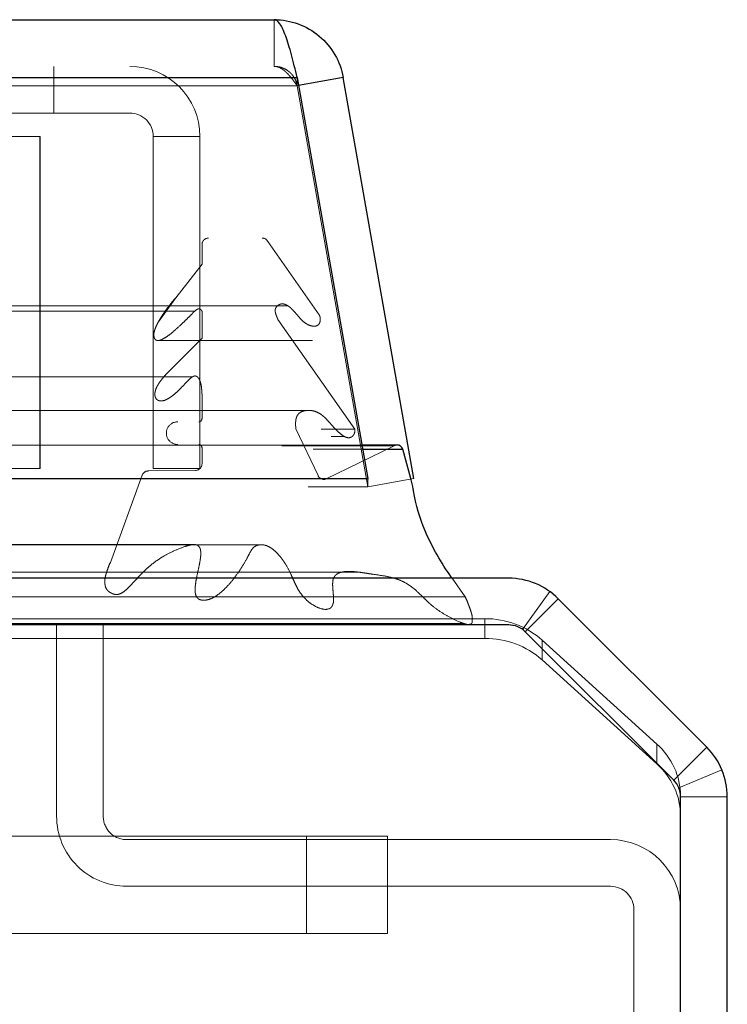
# Model space of a CAD drawing. Header units: inches. Extents: x 0.2 to 10.8, y 0.2 to 8.2.
# Tile 26 of 145: x 4.7657 to 4.8263, y 2.2333 to 2.3176. Entities that reach past the tile are written whole.
import ezdxf

# ---------------------------------------------------------------- set-up
doc = ezdxf.new("R2010")
doc.units = ezdxf.units.IN
doc.header["$MEASUREMENT"] = 0
doc.linetypes.add('HIDDEN', pattern=[0.07500000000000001, 0.05, -0.025])

msp = doc.modelspace()

# ---------------------------------------------------------------- linework, layer by layer
at = {"color": 7, "linetype": 'Continuous', "lineweight": 25}
for p, q in [((3.198367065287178, 2.317606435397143), (4.787455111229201, 2.317606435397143)), ((3.196403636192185, 2.312648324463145), (4.789418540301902, 2.312648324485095)), ((4.789418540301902, 2.312648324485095), (4.795474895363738, 2.278301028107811)), ((4.793363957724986, 2.312648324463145), (4.789537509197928, 2.311973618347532)), ((4.79942031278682, 2.278301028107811), (4.793363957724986, 2.312648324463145)), ((4.797968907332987, 2.281174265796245), (4.794968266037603, 2.281174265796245)), ((4.795028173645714, 2.280834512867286), (4.798480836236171, 2.280834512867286)), ((3.190347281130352, 2.278301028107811), (4.795474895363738, 2.278301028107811)), ((4.795474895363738, 2.278301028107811), (4.795474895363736, 2.278252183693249)), ((4.807540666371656, 2.269765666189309), (4.758869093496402, 2.269765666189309)), ((4.824500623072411, 2.255290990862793), (4.811783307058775, 2.268008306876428)), ((4.807542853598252, 2.265765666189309), (4.758874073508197, 2.265765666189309)), ((4.821672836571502, 2.252463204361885), (4.808955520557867, 2.265180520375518)), ((4.822257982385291, 1.38487677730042), (4.822257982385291, 2.25105053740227)), ((4.82625798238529, 1.38487677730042), (4.82625798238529, 2.251048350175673))]:
    msp.add_line(p, q, dxfattribs=at)
at = {"color": 7, "linetype": 'HIDDEN', "lineweight": 18}
for p, q in [((4.787455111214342, 2.313606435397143), (4.787455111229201, 2.317606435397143)), ((3.198367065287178, 2.313606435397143), (4.787455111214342, 2.313606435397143)), ((4.768586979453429, 2.309606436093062), (4.768586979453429, 2.313606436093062)), ((4.789418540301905, 2.312648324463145), (3.196403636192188, 2.312648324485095)), ((4.789418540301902, 2.312648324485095), (4.789418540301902, 2.311953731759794)), ((3.196403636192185, 2.311953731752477), (4.789418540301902, 2.311953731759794)), ((4.789418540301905, 2.311953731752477), (3.196403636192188, 2.311953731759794)), ((4.789418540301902, 2.311953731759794), (4.795474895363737, 2.277606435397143)), ((4.789537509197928, 2.311973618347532), (4.789424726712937, 2.311953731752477)), ((4.795481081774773, 2.277606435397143), (4.789424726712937, 2.311953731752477)), ((4.768586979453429, 2.309606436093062), (4.738624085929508, 2.309606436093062)), ((4.775086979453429, 2.309606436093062), (4.768586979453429, 2.309606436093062)), ((4.767401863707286, 2.307606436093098), (4.738624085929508, 2.307606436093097)), ((4.767364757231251, 2.279161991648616), (4.767364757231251, 2.30760643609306)), ((4.767401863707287, 2.279161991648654), (4.767401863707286, 2.307606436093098)), ((4.777086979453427, 2.279161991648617), (4.777086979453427, 2.307606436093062)), ((4.781086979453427, 2.307606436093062), (4.777086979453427, 2.307606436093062)), ((4.781086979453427, 2.279161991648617), (4.781086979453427, 2.307606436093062)), ((3.198921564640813, 2.298614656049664), (4.786900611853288, 2.298614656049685)), ((3.199408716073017, 2.298903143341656), (4.786413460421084, 2.298903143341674)), ((3.204553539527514, 2.298347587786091), (4.781268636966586, 2.298347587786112)), ((3.204553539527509, 2.298347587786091), (4.781268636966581, 2.298347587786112)), ((4.781268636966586, 2.298347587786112), (4.781268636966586, 2.296659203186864)), ((4.791303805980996, 2.292326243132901), (4.786900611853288, 2.298614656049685)), ((3.204553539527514, 2.296659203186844), (4.781268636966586, 2.296659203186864)), ((4.781268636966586, 2.296659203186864), (4.779024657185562, 2.293787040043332)), ((4.7886135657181, 2.293105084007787), (3.197217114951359, 2.293105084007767)), ((3.20679751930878, 2.293787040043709), (4.779024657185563, 2.29378704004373)), ((4.777546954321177, 2.291735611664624), (4.779024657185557, 2.293787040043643)), ((3.194518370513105, 2.292326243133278), (4.791303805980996, 2.292326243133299)), ((3.204553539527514, 2.292635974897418), (4.781268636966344, 2.292635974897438)), ((4.780647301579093, 2.292640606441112), (3.205173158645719, 2.292640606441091)), ((4.780649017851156, 2.292640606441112), (4.780647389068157, 2.292640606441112)), ((4.781268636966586, 2.292635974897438), (4.781268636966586, 2.290339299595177)), ((3.198053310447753, 2.291936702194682), (4.787768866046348, 2.291936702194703)), ((4.794346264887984, 2.282543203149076), (4.78776886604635, 2.291936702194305)), ((3.195039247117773, 2.29135372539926), (4.790778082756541, 2.291353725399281)), ((4.790778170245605, 2.291353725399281), (4.790782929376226, 2.291353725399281)), ((3.204553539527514, 2.290339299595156), (4.781268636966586, 2.290339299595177)), ((3.208396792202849, 2.290127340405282), (4.777419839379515, 2.290127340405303)), ((4.777419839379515, 2.290127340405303), (4.790728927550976, 2.290127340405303)), ((4.781268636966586, 2.290339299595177), (4.778405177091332, 2.287456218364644)), ((3.207416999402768, 2.287456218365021), (4.778405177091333, 2.287456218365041)), ((3.207416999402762, 2.287456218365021), (4.778405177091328, 2.287456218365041)), ((4.780442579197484, 2.287006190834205), (3.205379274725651, 2.287006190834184)), ((4.780464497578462, 2.287006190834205), (4.780442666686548, 2.287006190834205)), ((3.207905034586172, 2.284965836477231), (4.777914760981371, 2.284965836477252)), ((4.777914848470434, 2.284965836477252), (4.777921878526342, 2.284965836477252)), ((4.790355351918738, 2.28414353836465), (3.19546057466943, 2.284143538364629)), ((3.204553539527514, 2.284225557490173), (4.781268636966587, 2.284225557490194)), ((4.781268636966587, 2.284225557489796), (4.781268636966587, 2.283443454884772)), ((4.79036160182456, 2.28414353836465), (4.790355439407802, 2.28414353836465)), ((3.204553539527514, 2.283443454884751), (4.781268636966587, 2.283443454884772)), ((3.204553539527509, 2.283443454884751), (4.781268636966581, 2.283443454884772)), ((3.204831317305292, 2.283165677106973), (4.780990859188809, 2.283165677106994)), ((3.191475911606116, 2.282543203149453), (4.794346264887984, 2.282543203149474)), ((3.196507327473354, 2.282563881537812), (4.789314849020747, 2.282563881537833)), ((4.79120401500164, 2.278551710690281), (4.789314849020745, 2.282563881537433)), ((3.192320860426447, 2.281910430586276), (4.793465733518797, 2.281910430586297)), ((4.79346582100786, 2.281910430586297), (4.793501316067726, 2.281910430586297)), ((3.188096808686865, 2.281118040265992), (4.797725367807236, 2.281118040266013)), ((3.188096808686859, 2.281118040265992), (4.797725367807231, 2.281118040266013)), ((3.190794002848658, 2.280834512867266), (4.795028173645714, 2.280834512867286)), ((4.794968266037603, 2.281174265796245), (3.190853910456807, 2.281174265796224)), ((3.204553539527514, 2.280943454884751), (4.781268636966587, 2.280943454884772)), ((3.204553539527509, 2.280943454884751), (4.781268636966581, 2.280943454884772)), ((3.204831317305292, 2.281221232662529), (4.780990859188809, 2.28122123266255)), ((4.781268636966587, 2.280943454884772), (4.781268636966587, 2.279561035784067)), ((4.797725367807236, 2.281118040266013), (4.791846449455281, 2.278250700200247)), ((3.204553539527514, 2.279561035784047), (4.781268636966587, 2.279561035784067)), ((3.204553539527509, 2.279561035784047), (4.781268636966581, 2.279561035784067)), ((3.205109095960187, 2.278999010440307), (4.780713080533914, 2.278999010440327)), ((3.205109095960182, 2.278999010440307), (4.780713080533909, 2.278999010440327)), ((3.20916232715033, 2.278952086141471), (4.776659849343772, 2.278952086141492)), ((3.209162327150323, 2.278952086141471), (4.776659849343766, 2.278952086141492)), ((4.767401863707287, 2.279161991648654), (3.218457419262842, 2.279161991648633)), ((4.780713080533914, 2.278999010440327), (4.776659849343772, 2.278952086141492)), ((4.777086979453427, 2.279161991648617), (4.781086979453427, 2.279161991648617)), ((3.19397572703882, 2.278250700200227), (4.791846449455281, 2.278250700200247)), ((3.194115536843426, 2.278232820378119), (4.791706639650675, 2.27823282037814)), ((3.19461816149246, 2.27855171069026), (4.791204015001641, 2.278551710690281)), ((3.194618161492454, 2.27855171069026), (4.791204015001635, 2.278551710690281)), ((3.209677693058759, 2.278587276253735), (4.776144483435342, 2.278587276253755)), ((3.209677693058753, 2.278587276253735), (4.776144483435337, 2.278587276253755)), ((4.776144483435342, 2.278587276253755), (4.773417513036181, 2.271126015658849)), ((4.795474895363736, 2.278252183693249), (4.795474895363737, 2.277606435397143)), ((4.79942031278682, 2.278301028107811), (4.795481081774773, 2.277606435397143)), ((3.19034728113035, 2.277606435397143), (4.795474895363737, 2.277606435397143)), ((3.212404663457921, 2.271126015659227), (4.77341751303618, 2.271126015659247)), ((4.80381625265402, 2.268177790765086), (4.802690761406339, 2.269765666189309)), ((4.808709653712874, 2.265388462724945), (4.81104762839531, 2.268634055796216)), ((3.204241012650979, 2.267892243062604), (4.78157172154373, 2.267892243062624)), ((3.211931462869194, 2.268374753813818), (4.773888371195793, 2.268374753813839)), ((4.758869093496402, 2.268177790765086), (4.803816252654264, 2.268177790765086)), ((4.808954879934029, 2.265179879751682), (4.811783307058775, 2.268008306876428)), ((4.757257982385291, 2.266301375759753), (4.805492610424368, 2.266301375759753)), ((4.805492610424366, 2.264610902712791), (4.805492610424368, 2.266301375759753)), ((4.758869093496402, 2.26588712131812), (4.803699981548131, 2.265887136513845)), ((4.768813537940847, 2.249376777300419), (4.768813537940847, 2.265765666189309)), ((4.772813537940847, 2.249376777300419), (4.772813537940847, 2.265765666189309)), ((4.808873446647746, 2.265256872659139), (4.808954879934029, 2.265179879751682)), ((4.75792892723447, 2.264610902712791), (4.805492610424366, 2.264610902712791)), ((4.821672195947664, 2.252462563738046), (4.808954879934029, 2.265179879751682)), ((4.810403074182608, 2.264457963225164), (4.810403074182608, 2.262767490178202)), ((4.810403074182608, 2.264457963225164), (4.820224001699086, 2.255557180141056)), ((4.820224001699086, 2.253866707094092), (4.810403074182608, 2.262767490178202)), ((4.820224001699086, 2.253866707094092), (4.820224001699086, 2.255557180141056)), ((4.821672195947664, 2.252462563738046), (4.82450062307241, 2.255290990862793)), ((4.822105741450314, 2.251813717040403), (4.825801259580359, 2.253344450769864)), ((4.822257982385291, 2.251106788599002), (4.822257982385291, 2.251050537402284)), ((4.822257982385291, 2.251048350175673), (4.826257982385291, 2.251048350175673)), ((4.758038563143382, 2.247680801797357), (4.790213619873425, 2.247680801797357)), ((4.790213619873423, 2.247680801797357), (4.790213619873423, 2.239347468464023)), ((4.790213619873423, 2.247680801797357), (4.790213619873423, 2.239347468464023)), ((4.790213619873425, 2.247680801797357), (4.790213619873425, 2.239347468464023)), ((4.790213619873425, 2.247680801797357), (4.79715806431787, 2.247680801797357)), ((4.790213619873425, 2.247680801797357), (4.790213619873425, 2.239347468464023)), ((4.790213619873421, 2.247680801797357), (4.790213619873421, 2.239347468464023)), ((4.790213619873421, 2.247680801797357), (4.790213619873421, 2.239347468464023)), ((4.79715806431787, 2.247680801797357), (4.79715806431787, 2.239347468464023)), ((4.816257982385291, 2.24737677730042), (4.774813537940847, 2.24737677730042)), ((4.816257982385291, 2.24337677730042), (4.774813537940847, 2.24337677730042)), ((4.818257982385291, 2.204960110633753), (4.818257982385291, 2.241376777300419)), ((4.790213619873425, 2.239347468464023), (4.758038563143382, 2.239347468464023)), ((4.79715806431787, 2.239347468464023), (4.790213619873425, 2.239347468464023))]:
    msp.add_line(p, q, dxfattribs=at)
at = {"color": 7, "linetype": 'HIDDEN', "lineweight": 18, "flags": 128}
for points in [[(4.786412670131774, 2.272638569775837), (4.005734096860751, 2.272638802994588), (3.199411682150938, 2.272638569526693)], [(4.780566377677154, 2.272650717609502), (4.005734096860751, 2.27265077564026), (3.205253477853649, 2.272650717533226)], [(4.794768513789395, 2.270278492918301), (3.959205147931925, 2.270278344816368), (3.191049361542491, 2.270278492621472)], [(4.79477325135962, 2.27027844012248), (4.05852145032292, 2.270276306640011), (3.191050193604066, 2.270278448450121)], [(3.211934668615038, 2.26837477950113), (3.98008102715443, 2.268375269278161), (4.773905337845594, 2.268374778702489)], [(3.194304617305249, 2.267147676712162), (3.980069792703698, 2.267147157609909), (4.79152759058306, 2.267147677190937)]]:
    msp.add_lwpolyline(points, dxfattribs=at)
at = {"color": 7, "linetype": 'HIDDEN', "lineweight": 18}
for centre, radius, start, end in [((4.775086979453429, 2.307606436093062), 0.006000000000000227, 0, 90), ((4.775086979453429, 2.307606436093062), 0.00199999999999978, 0, 90), ((4.781824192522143, 2.298347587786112), 0.0005555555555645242, 90, 180), ((4.786413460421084, 2.298347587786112), 0.0005555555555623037, 28.73262472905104, 90), ((4.779185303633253, 2.282193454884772), 0.0009722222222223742, 90, 270.0000000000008), ((4.780990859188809, 2.283443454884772), 0.0002777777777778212, 270.0000000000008, 0), ((4.780990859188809, 2.280943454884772), 0.0002777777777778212, 0, 90), ((4.797968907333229, 2.280618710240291), 0.0005555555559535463, 90.00000002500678, 116.0000000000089), ((4.776666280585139, 2.278396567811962), 0.0005555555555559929, 90.66328419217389, 159.9234572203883), ((4.780706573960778, 2.279561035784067), 0.000562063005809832, 270.6632841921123, 0), ((4.791706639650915, 2.278788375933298), 0.0005555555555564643, 205.2138142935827, 284.5756249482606), ((4.805546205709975, 2.258982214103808), 0.007319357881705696, 48.4276829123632, 90.41954651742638), ((4.807540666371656, 2.263765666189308), 0.002000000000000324, 67.44347627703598, 90), ((4.805546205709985, 2.257291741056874), 0.007319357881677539, 48.42768291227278, 90.41954651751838), ((4.816242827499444, 2.251047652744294), 0.006015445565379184, 0.5632649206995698, 48.56076874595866), ((4.816242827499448, 2.249357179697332), 0.00601544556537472, 0.5632649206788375, 48.56076874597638), ((4.774813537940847, 2.249376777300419), 0.005999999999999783, 180, 270.0000000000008), ((4.774813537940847, 2.249376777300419), 0.00199999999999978, 180, 270.0000000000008), ((4.816257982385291, 2.241376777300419), 0.006000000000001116, 0, 90), ((4.816257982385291, 2.241376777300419), 0.002000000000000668, 0, 90)]:
    msp.add_arc(centre, radius, start, end, dxfattribs=at)
at = {"color": 7, "linetype": 'Continuous', "lineweight": 25}
for centre, radius, start, end in [((4.797968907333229, 2.280618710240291), 0.0005555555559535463, 22.85776038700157, 90.00000002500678), ((4.807540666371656, 2.263765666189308), 0.006000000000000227, 45.00000000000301, 90), ((4.807542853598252, 2.263767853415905), 0.001997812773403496, 44.99999999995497, 90), ((4.820257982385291, 2.251048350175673), 0.006000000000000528, 0, 44.99999999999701), ((4.820260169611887, 2.25105053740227), 0.001997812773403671, 0, 45)]:
    msp.add_arc(centre, radius, start, end, dxfattribs=at)
for points, knots in [([(4.789418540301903, 2.312648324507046), (4.789254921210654, 2.313335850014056), (4.789091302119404, 2.314001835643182), (4.788764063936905, 2.315211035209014), (4.788600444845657, 2.315753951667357), (4.788273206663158, 2.316651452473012), (4.788109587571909, 2.317005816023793), (4.787782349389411, 2.317483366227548), (4.787618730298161, 2.317606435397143), (4.787455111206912, 2.317606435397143)], [0, 0, 0, 0, 0.25, 0.25, 0.5, 0.5, 0.75, 0.75, 1, 1, 1, 1]), ([(4.787455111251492, 2.317606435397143), (4.788153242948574, 2.317606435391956), (4.78885120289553, 2.317483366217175), (4.790163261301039, 2.317005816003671), (4.790777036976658, 2.31665145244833), (4.791846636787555, 2.315753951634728), (4.792302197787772, 2.315211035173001), (4.793000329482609, 2.314001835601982), (4.793242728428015, 2.313335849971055), (4.793363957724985, 2.312648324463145)], [0, 0, 0, 0, 0.25, 0.25, 0.5, 0.5, 0.75, 0.75, 1, 1, 1, 1]), ([(4.802690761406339, 2.269765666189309), (4.802657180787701, 2.269812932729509), (4.801789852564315, 2.271033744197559), (4.80042061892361, 2.273338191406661), (4.799560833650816, 2.276087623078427), (4.799319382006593, 2.277660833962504), (4.798996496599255, 2.278853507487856), (4.798698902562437, 2.279996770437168), (4.798480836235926, 2.280834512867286)], [0, 0, 0, 0, 0.01582695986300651, 0.4087824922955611, 0.7013418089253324, 0.7114501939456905, 0.7885609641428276, 1, 1, 1, 1])]:
    msp.add_open_spline(points, degree=3, knots=knots, dxfattribs=at)
at = {"color": 7, "linetype": 'HIDDEN', "lineweight": 18}
for points, knots in [([(4.787455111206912, 2.313606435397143), (4.787501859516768, 2.31360451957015), (4.78759535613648, 2.313600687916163), (4.787735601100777, 2.313569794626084), (4.787875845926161, 2.313520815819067), (4.788016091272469, 2.313452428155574), (4.788156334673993, 2.313365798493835), (4.788296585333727, 2.313261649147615), (4.788471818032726, 2.313110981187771), (4.78868226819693, 2.312898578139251), (4.788927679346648, 2.312611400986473), (4.789173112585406, 2.312294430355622), (4.789336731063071, 2.312067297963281), (4.789418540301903, 2.311953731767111)], [0, 0, 0, 0, 0.07144899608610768, 0.1428979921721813, 0.2143469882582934, 0.2857959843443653, 0.3572449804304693, 0.4286939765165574, 0.500142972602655, 0.6251072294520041, 0.7500714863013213, 0.8750357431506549, 1, 1, 1, 1]), ([(4.789424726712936, 2.311953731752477), (4.789411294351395, 2.312018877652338), (4.789384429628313, 2.312149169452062), (4.789319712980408, 2.312338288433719), (4.789237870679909, 2.312520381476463), (4.789137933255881, 2.312693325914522), (4.789021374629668, 2.312855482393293), (4.788889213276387, 2.31300523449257), (4.788706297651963, 2.313174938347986), (4.788460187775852, 2.31334751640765), (4.788142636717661, 2.313494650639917), (4.787804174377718, 2.313588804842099), (4.787571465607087, 2.313600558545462), (4.787455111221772, 2.313606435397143)], [0, 0, 0, 0, 0.07144899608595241, 0.1428979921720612, 0.2143469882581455, 0.2857959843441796, 0.357244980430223, 0.4286939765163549, 0.5001429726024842, 0.625107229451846, 0.7500714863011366, 0.8750357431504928, 0.9999999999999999, 0.9999999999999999, 0.9999999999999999, 0.9999999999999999]), ([(4.77902465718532, 2.29378704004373), (4.778958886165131, 2.293716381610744), (4.778827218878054, 2.293574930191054), (4.77863708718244, 2.293346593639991), (4.77845204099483, 2.293110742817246), (4.778272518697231, 2.292869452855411), (4.778097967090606, 2.292626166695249), (4.777928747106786, 2.292378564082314), (4.777765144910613, 2.292124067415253), (4.777588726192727, 2.291831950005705), (4.777415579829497, 2.2915157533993), (4.777269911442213, 2.291188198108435), (4.777177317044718, 2.290905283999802), (4.777134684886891, 2.290670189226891), (4.777147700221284, 2.290477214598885), (4.777193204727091, 2.290311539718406), (4.777278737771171, 2.290185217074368), (4.777408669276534, 2.290116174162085), (4.777568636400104, 2.290119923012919), (4.777729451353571, 2.290172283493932), (4.778002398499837, 2.290291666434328), (4.778412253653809, 2.290561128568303), (4.778982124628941, 2.291031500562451), (4.779525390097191, 2.291530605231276), (4.780013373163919, 2.292010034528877), (4.780367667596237, 2.292361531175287), (4.780635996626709, 2.292641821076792), (4.780823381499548, 2.292783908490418), (4.780962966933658, 2.292854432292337), (4.781084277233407, 2.292848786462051), (4.781170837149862, 2.292779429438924), (4.78123142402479, 2.29270713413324), (4.781257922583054, 2.292656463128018), (4.781268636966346, 2.292635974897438)], [0, 0, 0, 0, 0.03128962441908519, 0.06263883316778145, 0.09399002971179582, 0.1252518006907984, 0.1563441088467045, 0.1873161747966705, 0.2182554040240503, 0.2492251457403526, 0.2907698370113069, 0.325555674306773, 0.353372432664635, 0.3741592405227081, 0.3895161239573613, 0.4048457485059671, 0.4200318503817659, 0.4363557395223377, 0.4579399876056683, 0.4789056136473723, 0.4992258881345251, 0.5663369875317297, 0.6499042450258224, 0.7496387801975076, 0.812335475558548, 0.8749457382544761, 0.9148795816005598, 0.937516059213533, 0.9563103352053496, 0.9710670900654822, 0.98343512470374, 0.9933021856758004, 0.9999999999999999, 0.9999999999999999, 0.9999999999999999, 0.9999999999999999]), ([(4.787768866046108, 2.291936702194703), (4.787734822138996, 2.29201540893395), (4.787672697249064, 2.292159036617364), (4.78759819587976, 2.292362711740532), (4.787553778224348, 2.292529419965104), (4.787521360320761, 2.292691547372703), (4.787561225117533, 2.292886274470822), (4.787687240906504, 2.29308079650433), (4.787881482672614, 2.293223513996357), (4.788122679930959, 2.293284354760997), (4.788349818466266, 2.293243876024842), (4.78853999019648, 2.293155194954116), (4.788696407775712, 2.293052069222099), (4.788821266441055, 2.292954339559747), (4.788987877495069, 2.292804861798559), (4.789197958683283, 2.292579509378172), (4.789462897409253, 2.292273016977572), (4.789689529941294, 2.291995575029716), (4.789922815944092, 2.291759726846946), (4.790185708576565, 2.291564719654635), (4.790501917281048, 2.291407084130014), (4.790844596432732, 2.291324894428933), (4.791119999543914, 2.291372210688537), (4.791284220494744, 2.291529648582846), (4.791347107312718, 2.291644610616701), (4.79138648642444, 2.29177673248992), (4.791402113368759, 2.291919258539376), (4.79139396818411, 2.292064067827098), (4.791363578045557, 2.292206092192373), (4.791323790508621, 2.292286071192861), (4.791303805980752, 2.292326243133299)], [0, 0, 0, 0, 0.0355312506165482, 0.06483906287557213, 0.08804888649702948, 0.1035037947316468, 0.1281658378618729, 0.1604145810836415, 0.2020166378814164, 0.2491996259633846, 0.29008514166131, 0.3262651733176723, 0.3574294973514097, 0.3829550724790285, 0.4025100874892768, 0.4637012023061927, 0.5251041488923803, 0.585669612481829, 0.6286158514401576, 0.6819784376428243, 0.7451102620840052, 0.8081071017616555, 0.8717449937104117, 0.8899833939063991, 0.9079898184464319, 0.9261390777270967, 0.9444837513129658, 0.9629211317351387, 0.9813759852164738, 1, 1, 1, 1]), ([(4.777656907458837, 2.290150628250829), (4.777576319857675, 2.290127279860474), (4.777470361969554, 2.290096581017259), (4.777369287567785, 2.290149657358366), (4.777345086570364, 2.290162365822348)], [0, 0, 0, 0, 0.7605625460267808, 1, 1, 1, 1]), ([(4.77840517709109, 2.287456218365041), (4.778283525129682, 2.287330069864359), (4.778057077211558, 2.287095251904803), (4.777762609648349, 2.286730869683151), (4.777531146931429, 2.286404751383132), (4.777364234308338, 2.286103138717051), (4.777258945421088, 2.285808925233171), (4.777221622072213, 2.285531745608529), (4.777250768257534, 2.285270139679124), (4.777356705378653, 2.285100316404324), (4.777486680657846, 2.285012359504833), (4.777654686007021, 2.284951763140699), (4.777878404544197, 2.284942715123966), (4.778148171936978, 2.285030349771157), (4.778447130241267, 2.285190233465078), (4.778778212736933, 2.285416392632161), (4.779135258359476, 2.285727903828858), (4.779533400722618, 2.286123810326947), (4.779917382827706, 2.286550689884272), (4.780258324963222, 2.286880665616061), (4.780483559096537, 2.28704385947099), (4.780646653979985, 2.287100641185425), (4.78079433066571, 2.28707714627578), (4.780938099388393, 2.286973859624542), (4.78104684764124, 2.286789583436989), (4.781123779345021, 2.28658068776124), (4.78118003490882, 2.286377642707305), (4.781209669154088, 2.286210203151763), (4.781223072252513, 2.286095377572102), (4.781229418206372, 2.286034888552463), (4.781232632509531, 2.286002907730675), (4.781234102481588, 2.285987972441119), (4.781234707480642, 2.285981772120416), (4.781234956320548, 2.285979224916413), (4.781235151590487, 2.285977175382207), (4.781235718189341, 2.285971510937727), (4.781235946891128, 2.285979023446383), (4.781235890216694, 2.285974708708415), (4.781235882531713, 2.285973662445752), (4.781235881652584, 2.285973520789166), (4.781235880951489, 2.285973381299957), (4.781235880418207, 2.285973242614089), (4.781235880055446, 2.2859731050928), (4.781235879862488, 2.285972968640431), (4.781235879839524, 2.285972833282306), (4.781235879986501, 2.285972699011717), (4.781235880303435, 2.285972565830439), (4.781235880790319, 2.285972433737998), (4.781235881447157, 2.285972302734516), (4.781235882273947, 2.28597217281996), (4.781235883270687, 2.285972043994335), (4.78123588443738, 2.285971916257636), (4.781235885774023, 2.285971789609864), (4.781235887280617, 2.285971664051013), (4.781235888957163, 2.285971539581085), (4.781235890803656, 2.285971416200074), (4.7812358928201, 2.285971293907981), (4.781235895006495, 2.285971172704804), (4.781235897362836, 2.285971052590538), (4.781235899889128, 2.285970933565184), (4.781235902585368, 2.285970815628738), (4.781235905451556, 2.2859706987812), (4.78123590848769, 2.285970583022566), (4.781235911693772, 2.285970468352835), (4.7812359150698, 2.285970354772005), (4.781235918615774, 2.285970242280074), (4.781235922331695, 2.285970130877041), (4.781235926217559, 2.285970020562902), (4.781235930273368, 2.285969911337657), (4.781235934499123, 2.285969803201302), (4.781235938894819, 2.285969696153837), (4.781235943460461, 2.285969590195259), (4.781235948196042, 2.285969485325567), (4.781235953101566, 2.285969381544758), (4.781235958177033, 2.285969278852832), (4.781235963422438, 2.285969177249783), (4.781235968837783, 2.285969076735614), (4.781235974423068, 2.285968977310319), (4.781235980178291, 2.285968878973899), (4.781235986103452, 2.28596878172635), (4.781235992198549, 2.285968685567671), (4.781235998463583, 2.285968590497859), (4.781236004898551, 2.285968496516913), (4.781236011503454, 2.285968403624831), (4.781236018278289, 2.28596831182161), (4.781236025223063, 2.285968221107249), (4.781236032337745, 2.285968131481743), (4.781236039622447, 2.2859680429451), (4.781236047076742, 2.285967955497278), (4.781236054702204, 2.285967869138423), (4.78123606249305, 2.28596778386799), (4.781236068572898, 2.285967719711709), (4.781236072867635, 2.285967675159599), (4.781236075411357, 2.285967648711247), (4.781236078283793, 2.28596761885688), (4.78123608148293, 2.285967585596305), (4.781236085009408, 2.285967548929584), (4.781236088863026, 2.285967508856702), (4.781236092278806, 2.28596747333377), (4.781236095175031, 2.285967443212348), (4.781236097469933, 2.285967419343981), (4.781236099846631, 2.285967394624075), (4.781236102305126, 2.285967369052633), (4.781236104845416, 2.285967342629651), (4.7812361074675, 2.285967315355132), (4.781236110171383, 2.285967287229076), (4.78123611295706, 2.285967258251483), (4.781236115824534, 2.285967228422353), (4.781236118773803, 2.285967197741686), (4.781236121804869, 2.285967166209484), (4.781236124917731, 2.285967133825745), (4.781236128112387, 2.285967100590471), (4.781236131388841, 2.285967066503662), (4.78123613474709, 2.285967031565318), (4.781236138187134, 2.285966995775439), (4.781236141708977, 2.285966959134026), (4.781236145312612, 2.28596692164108), (4.781236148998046, 2.285966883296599), (4.781236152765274, 2.285966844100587), (4.781236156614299, 2.28596680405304), (4.781236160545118, 2.285966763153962), (4.781236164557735, 2.285966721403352), (4.781236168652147, 2.28596667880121), (4.781236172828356, 2.285966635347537), (4.78123617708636, 2.285966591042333), (4.781236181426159, 2.2859665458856), (4.781236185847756, 2.285966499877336), (4.781236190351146, 2.285966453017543), (4.781236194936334, 2.285966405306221), (4.781236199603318, 2.285966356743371), (4.781236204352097, 2.285966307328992), (4.781236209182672, 2.285966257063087), (4.781236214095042, 2.285966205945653), (4.781236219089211, 2.285966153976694), (4.781236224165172, 2.285966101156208), (4.78123622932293, 2.285966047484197), (4.78123623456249, 2.285965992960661), (4.781236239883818, 2.285965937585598), (4.781236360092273, 2.285964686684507), (4.781236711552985, 2.285961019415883), (4.781237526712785, 2.285952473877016), (4.781239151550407, 2.285935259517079), (4.781242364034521, 2.285900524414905), (4.781248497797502, 2.285831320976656), (4.78125894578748, 2.285703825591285), (4.781273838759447, 2.285469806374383), (4.781281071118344, 2.285129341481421), (4.781282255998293, 2.284694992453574), (4.781273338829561, 2.28438762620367), (4.781268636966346, 2.284225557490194)], [0, 0, 0, 0, 0.0551151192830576, 0.1025935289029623, 0.1423086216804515, 0.1748045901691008, 0.201028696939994, 0.2255254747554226, 0.2469189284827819, 0.2665083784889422, 0.2813235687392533, 0.2988818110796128, 0.329250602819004, 0.3622463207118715, 0.3988484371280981, 0.4453695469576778, 0.4963156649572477, 0.551576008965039, 0.623312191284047, 0.6730463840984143, 0.7014058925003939, 0.7175088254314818, 0.7337379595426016, 0.7540318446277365, 0.7754405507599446, 0.7952723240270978, 0.8142597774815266, 0.8310083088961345, 0.8396756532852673, 0.8443510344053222, 0.8467922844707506, 0.8480345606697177, 0.8482190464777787, 0.848427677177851, 0.8486604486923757, 0.848922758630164, 0.8491806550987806, 0.8494338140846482, 0.8494460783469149, 0.8494582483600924, 0.8494703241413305, 0.8494823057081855, 0.8494941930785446, 0.8495059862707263, 0.8495176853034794, 0.8495292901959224, 0.8495408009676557, 0.8495522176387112, 0.8495635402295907, 0.8495747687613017, 0.8495859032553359, 0.8495969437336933, 0.8496078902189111, 0.8496187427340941, 0.8496295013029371, 0.8496401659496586, 0.8496507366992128, 0.8496612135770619, 0.8496715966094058, 0.8496818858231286, 0.8496920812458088, 0.8497021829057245, 0.8497121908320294, 0.8497221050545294, 0.8497319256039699, 0.8497416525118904, 0.8497512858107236, 0.8497608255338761, 0.849770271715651, 0.8497796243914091, 0.8497888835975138, 0.849798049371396, 0.8498071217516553, 0.8498161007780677, 0.8498249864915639, 0.8498337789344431, 0.8498424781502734, 0.8498510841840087, 0.8498595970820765, 0.8498680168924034, 0.8498763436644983, 0.8498845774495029, 0.8498927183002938, 0.8499007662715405, 0.8499087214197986, 0.8499165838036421, 0.8499243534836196, 0.8499320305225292, 0.8499396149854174, 0.8499471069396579, 0.849954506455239, 0.8499618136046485, 0.8499638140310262, 0.8499661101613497, 0.8499687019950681, 0.849971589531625, 0.8499747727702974, 0.849978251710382, 0.8499820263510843, 0.8499840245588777, 0.8499860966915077, 0.8499882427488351, 0.8499904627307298, 0.8499927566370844, 0.849995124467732, 0.8499975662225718, 0.850000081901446, 0.8500026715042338, 0.8500053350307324, 0.8500080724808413, 0.8500108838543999, 0.8500137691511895, 0.8500167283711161, 0.8500197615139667, 0.850022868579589, 0.8500260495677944, 0.8500293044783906, 0.8500326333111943, 0.8500360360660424, 0.8500395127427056, 0.8500430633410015, 0.8500466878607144, 0.8500503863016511, 0.8500541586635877, 0.8500580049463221, 0.8500619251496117, 0.8500659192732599, 0.8500699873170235, 0.8500741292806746, 0.8500783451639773, 0.8500826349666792, 0.8500869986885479, 0.8500914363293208, 0.850095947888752, 0.8501005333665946, 0.8501051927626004, 0.8501099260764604, 0.8501147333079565, 0.8501196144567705, 0.8504357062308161, 0.8510697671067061, 0.852344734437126, 0.8549167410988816, 0.8601065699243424, 0.8703302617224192, 0.8879963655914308, 0.9206641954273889, 0.9581676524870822, 0.9999999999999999, 0.9999999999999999, 0.9999999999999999, 0.9999999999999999]), ([(4.789314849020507, 2.282563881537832), (4.789305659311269, 2.282637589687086), (4.789287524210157, 2.282783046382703), (4.78928101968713, 2.282999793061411), (4.78928982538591, 2.283204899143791), (4.789315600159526, 2.283392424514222), (4.789358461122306, 2.283557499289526), (4.789455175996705, 2.283781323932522), (4.789739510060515, 2.284034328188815), (4.790164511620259, 2.284151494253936), (4.790657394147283, 2.28414788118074), (4.791094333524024, 2.284017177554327), (4.791451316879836, 2.283818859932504), (4.79178004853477, 2.283549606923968), (4.792077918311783, 2.283225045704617), (4.792359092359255, 2.282905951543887), (4.792569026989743, 2.282673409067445), (4.792706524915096, 2.282527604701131), (4.792914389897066, 2.282315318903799), (4.7932179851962, 2.282053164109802), (4.793596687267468, 2.28181608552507), (4.793891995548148, 2.281784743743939), (4.794057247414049, 2.281853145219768), (4.794168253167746, 2.281934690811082), (4.794240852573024, 2.2820238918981), (4.794299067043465, 2.282130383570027), (4.794339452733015, 2.282241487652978), (4.794361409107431, 2.282350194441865), (4.794366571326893, 2.282453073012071), (4.794352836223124, 2.282514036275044), (4.794346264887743, 2.282543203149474)], [0, 0, 0, 0, 0.02396969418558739, 0.04730213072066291, 0.06933542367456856, 0.08969834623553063, 0.1083290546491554, 0.125487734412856, 0.1729465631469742, 0.2499754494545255, 0.3258696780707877, 0.3918200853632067, 0.4496868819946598, 0.4992002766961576, 0.5665081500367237, 0.6208821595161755, 0.6610785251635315, 0.6870429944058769, 0.6990243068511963, 0.777952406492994, 0.8470242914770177, 0.8845484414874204, 0.9103323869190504, 0.9242266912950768, 0.9396561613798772, 0.9542467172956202, 0.967618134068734, 0.9795711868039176, 0.9902261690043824, 1, 1, 1, 1]), ([(4.773417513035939, 2.271126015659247), (4.773355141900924, 2.270976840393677), (4.773239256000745, 2.270699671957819), (4.773098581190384, 2.270299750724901), (4.772993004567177, 2.269940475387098), (4.772935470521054, 2.269598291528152), (4.772945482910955, 2.26926316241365), (4.773014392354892, 2.268963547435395), (4.773150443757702, 2.268734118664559), (4.773367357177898, 2.268558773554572), (4.773661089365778, 2.268395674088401), (4.774079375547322, 2.268336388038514), (4.774507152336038, 2.268543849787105), (4.774868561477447, 2.26885402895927), (4.77518035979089, 2.269183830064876), (4.7754906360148, 2.269516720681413), (4.77579954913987, 2.269845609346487), (4.776108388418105, 2.270165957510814), (4.77645026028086, 2.270510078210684), (4.776870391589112, 2.270887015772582), (4.777411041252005, 2.271298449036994), (4.778083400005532, 2.271725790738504), (4.778905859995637, 2.272137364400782), (4.779672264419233, 2.272447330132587), (4.780289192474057, 2.272623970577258), (4.780653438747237, 2.272671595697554), (4.780896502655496, 2.272591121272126), (4.781038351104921, 2.272458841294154), (4.781124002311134, 2.272289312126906), (4.78115726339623, 2.272098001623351), (4.781167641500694, 2.271877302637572), (4.781156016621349, 2.271607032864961), (4.781099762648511, 2.271242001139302), (4.781001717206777, 2.270730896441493), (4.780866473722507, 2.270117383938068), (4.780739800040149, 2.26949777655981), (4.780676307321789, 2.268975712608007), (4.780670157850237, 2.268580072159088), (4.780739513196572, 2.268288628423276), (4.780858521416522, 2.268068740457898), (4.781008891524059, 2.267961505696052), (4.781177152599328, 2.267901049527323), (4.78138114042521, 2.267872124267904), (4.781723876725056, 2.267900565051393), (4.782170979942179, 2.268050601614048), (4.782690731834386, 2.268382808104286), (4.783206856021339, 2.268834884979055), (4.783721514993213, 2.269390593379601), (4.784215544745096, 2.27002011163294), (4.784686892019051, 2.270723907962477), (4.785079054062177, 2.271377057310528), (4.785356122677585, 2.271937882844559), (4.785542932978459, 2.272246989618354), (4.785680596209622, 2.272411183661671), (4.785861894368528, 2.272527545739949), (4.786130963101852, 2.272640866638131), (4.786556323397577, 2.27265500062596), (4.787053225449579, 2.272462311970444), (4.78753833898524, 2.272099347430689), (4.78799523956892, 2.27160778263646), (4.788437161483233, 2.270968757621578), (4.788760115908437, 2.270367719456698), (4.789001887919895, 2.269845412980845), (4.789176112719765, 2.269445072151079), (4.78939016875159, 2.268994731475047), (4.789665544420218, 2.268525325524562), (4.790051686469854, 2.268043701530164), (4.790596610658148, 2.267566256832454), (4.791282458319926, 2.267178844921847), (4.791889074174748, 2.267040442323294), (4.792276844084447, 2.267193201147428), (4.792410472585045, 2.267363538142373), (4.792495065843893, 2.267569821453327), (4.792542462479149, 2.26778139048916), (4.792538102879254, 2.268028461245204), (4.792519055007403, 2.268351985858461), (4.792480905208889, 2.268743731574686), (4.792452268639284, 2.269135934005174), (4.792459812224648, 2.269462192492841), (4.792504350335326, 2.269727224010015), (4.792625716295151, 2.269948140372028), (4.792818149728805, 2.270141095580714), (4.79309218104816, 2.270264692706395), (4.793408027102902, 2.270325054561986), (4.793748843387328, 2.270351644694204), (4.794089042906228, 2.270345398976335), (4.794428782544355, 2.270319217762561), (4.794769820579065, 2.270278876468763), (4.795112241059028, 2.270230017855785), (4.795455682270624, 2.27017643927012), (4.796047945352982, 2.270081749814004), (4.79682949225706, 2.269982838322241), (4.797730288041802, 2.269792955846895), (4.798496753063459, 2.269500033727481), (4.799145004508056, 2.269099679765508), (4.799709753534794, 2.268627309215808), (4.800170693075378, 2.268169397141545), (4.800549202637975, 2.267798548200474), (4.801017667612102, 2.26736969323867), (4.801649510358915, 2.266905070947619), (4.802493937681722, 2.266404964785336), (4.803186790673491, 2.266065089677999), (4.803670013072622, 2.265894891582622), (4.803898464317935, 2.265821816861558), (4.804075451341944, 2.265799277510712), (4.804212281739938, 2.265811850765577), (4.804322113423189, 2.265865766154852), (4.804395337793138, 2.265932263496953), (4.804412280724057, 2.266038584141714), (4.80441893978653, 2.266201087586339), (4.804424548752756, 2.266383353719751), (4.80439920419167, 2.266580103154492), (4.804343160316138, 2.266783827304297), (4.804257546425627, 2.267047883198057), (4.804141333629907, 2.267374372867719), (4.803991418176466, 2.267759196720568), (4.803877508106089, 2.268031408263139), (4.803816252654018, 2.268177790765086)], [0, 0, 0, 0, 0.008278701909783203, 0.01538187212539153, 0.02134746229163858, 0.02694343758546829, 0.03214007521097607, 0.03714374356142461, 0.0418891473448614, 0.0462765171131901, 0.05349243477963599, 0.06329770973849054, 0.07431211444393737, 0.083244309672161, 0.09191954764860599, 0.1006483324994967, 0.1093587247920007, 0.1180141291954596, 0.126582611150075, 0.1380614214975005, 0.151853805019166, 0.1679069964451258, 0.1877762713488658, 0.2108244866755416, 0.2217126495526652, 0.2305147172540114, 0.2350878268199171, 0.2387456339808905, 0.2416761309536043, 0.2445944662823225, 0.2481403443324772, 0.2522239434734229, 0.2575147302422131, 0.265954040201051, 0.2775438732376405, 0.2883181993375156, 0.296753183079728, 0.3029095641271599, 0.3069949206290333, 0.3112077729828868, 0.3157046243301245, 0.3183739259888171, 0.3229638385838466, 0.3295092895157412, 0.3414384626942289, 0.3538473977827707, 0.3679509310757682, 0.3824477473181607, 0.3973973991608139, 0.4128634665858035, 0.4288534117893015, 0.4386616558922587, 0.4449791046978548, 0.4481738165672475, 0.4514958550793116, 0.4578787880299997, 0.4671981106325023, 0.4800678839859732, 0.4923600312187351, 0.5041000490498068, 0.5186485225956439, 0.5350687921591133, 0.5400799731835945, 0.548516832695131, 0.5575262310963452, 0.5660104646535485, 0.5777094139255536, 0.5919718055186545, 0.6087234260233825, 0.6278972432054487, 0.6321132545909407, 0.6360472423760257, 0.6398574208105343, 0.6433535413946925, 0.6464065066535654, 0.6516150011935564, 0.6589022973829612, 0.6653200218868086, 0.6704965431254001, 0.6744024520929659, 0.6783181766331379, 0.6834599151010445, 0.6899361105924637, 0.6977241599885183, 0.7053832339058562, 0.7130302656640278, 0.7207199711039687, 0.7284388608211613, 0.7361751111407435, 0.7439270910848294, 0.7516919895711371, 0.7761843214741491, 0.7967577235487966, 0.8134686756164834, 0.8299736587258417, 0.8441503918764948, 0.8578811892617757, 0.868285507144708, 0.8752517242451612, 0.8955426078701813, 0.9162122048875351, 0.9373878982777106, 0.9448850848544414, 0.9500707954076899, 0.9530555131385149, 0.9569305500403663, 0.9595073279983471, 0.9608676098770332, 0.9622888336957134, 0.9648205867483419, 0.9686319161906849, 0.9710002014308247, 0.9744376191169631, 0.9790241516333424, 0.9848711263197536, 0.9918644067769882, 1, 1, 1, 1])]:
    msp.add_open_spline(points, degree=3, knots=knots, dxfattribs=at)

doc.saveas('drawing.dxf')
